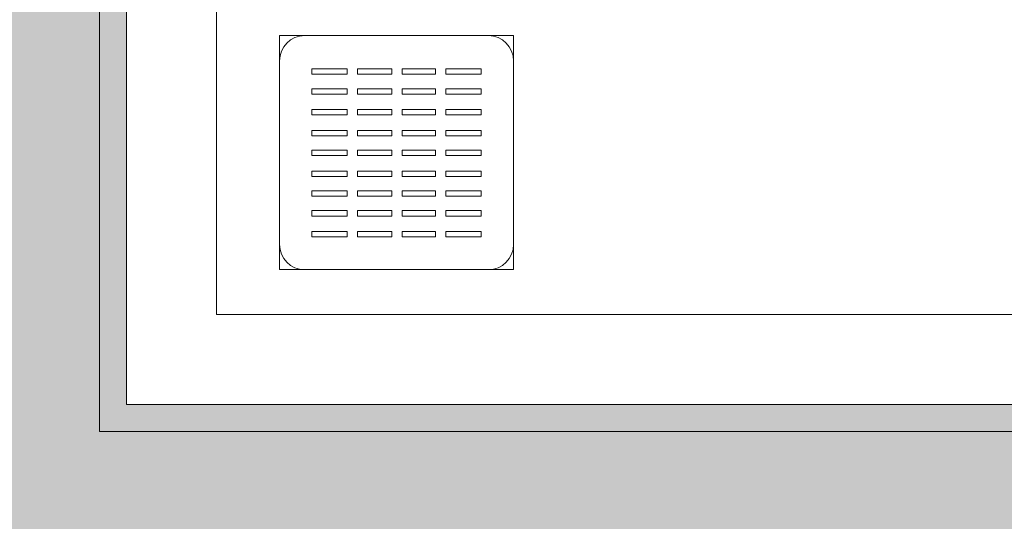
# Model space of a CAD drawing. Header units: millimetres. Extents: x 4.1 to 90.4, y -1.2 to 68.4.
# Tile 43 of 256: x 34.725 to 35.272, y 43.28 to 43.559. Entities that reach past the tile are written whole.
import ezdxf

# ---------------------------------------------------------------- set-up
doc = ezdxf.new("R2010")
doc.units = ezdxf.units.MM
for name, color, linetype, lineweight in [('A-FLOR-PATT', 7, 'Continuous', 15), ('A-WALL', 7, 'Continuous', 5), ('I-WALL', 7, 'Continuous', 5), ('P-SANR-FIXT', 7, 'Continuous', 5)]:
    doc.layers.add(name, color=color, linetype=linetype, lineweight=lineweight)

# ---------------------------------------------------------------- blocks, each defined once
blk = doc.blocks.new('LAG-D2010-APPAREILS SANITAIRES-RECEVEUR DE DOUCHE-900x900mm - LAG-D2010-APPAREILS SANITAIRES-RECEVEUR DE DOUCHE-900x900mm-V9-MUC-LAG-PRO-PLA-ARC-TZN-SS01-AP04B-04RP Maçonnerie')
at = {"layer": 'P-SANR-FIXT', "color": 9, "true_color": 0xc0c0c0}
for p, q in [((0.1, -0.9), (0.1, -0.55352)), ((0.1, -0.55352), (0.1, -0.9)), ((0.1, -0.9), (0.1, -0.55352)), ((0.26494, -0.745), (0.13494, -0.745)), ((0.13494, -0.745), (0.13494, -0.8751)), ((0.14894, -0.745), (0.25094, -0.745)), ((0.26494, -0.8751), (0.26494, -0.745)), ((0.13494, -0.8611), (0.13494, -0.759)), ((0.26494, -0.759), (0.26494, -0.8611)), ((0.15294, -0.7635), (0.17255, -0.7635)), ((0.15294, -0.76649), (0.15294, -0.7635)), ((0.17255, -0.7635), (0.17255, -0.76649)), ((0.17835, -0.7635), (0.19728, -0.7635)), ((0.17835, -0.7635), (0.17835, -0.76649)), ((0.19728, -0.7635), (0.19728, -0.76649)), ((0.20308, -0.7635), (0.22154, -0.7635)), ((0.20308, -0.7635), (0.20308, -0.76649)), ((0.22154, -0.7635), (0.22154, -0.76649)), ((0.22734, -0.7635), (0.24695, -0.7635)), ((0.22734, -0.7635), (0.22734, -0.76649)), ((0.24695, -0.7635), (0.24695, -0.76649)), ((0.15294, -0.76649), (0.17255, -0.76649)), ((0.17835, -0.76649), (0.19728, -0.76649)), ((0.20308, -0.76649), (0.22154, -0.76649)), ((0.22734, -0.76649), (0.24695, -0.76649)), ((0.15294, -0.7745), (0.17255, -0.7745)), ((0.15294, -0.77749), (0.15294, -0.7745)), ((0.17255, -0.7745), (0.17255, -0.77749)), ((0.17835, -0.7745), (0.19728, -0.7745)), ((0.17835, -0.7745), (0.17835, -0.77749)), ((0.19728, -0.7745), (0.19728, -0.77749)), ((0.20308, -0.7745), (0.22154, -0.7745)), ((0.20308, -0.7745), (0.20308, -0.77749)), ((0.22154, -0.7745), (0.22154, -0.77749)), ((0.22734, -0.7745), (0.24695, -0.7745)), ((0.22734, -0.7745), (0.22734, -0.77749)), ((0.24695, -0.7745), (0.24695, -0.77749)), ((0.15294, -0.77749), (0.17255, -0.77749)), ((0.17835, -0.77749), (0.19728, -0.77749)), ((0.20308, -0.77749), (0.22154, -0.77749)), ((0.22734, -0.77749), (0.24695, -0.77749)), ((0.15294, -0.78613), (0.17255, -0.78613)), ((0.15294, -0.78911), (0.15294, -0.78613)), ((0.17255, -0.78613), (0.17255, -0.78911)), ((0.17835, -0.78613), (0.19728, -0.78613)), ((0.17835, -0.78613), (0.17835, -0.78911)), ((0.19728, -0.78613), (0.19728, -0.78911)), ((0.20308, -0.78613), (0.22154, -0.78613)), ((0.20308, -0.78613), (0.20308, -0.78911)), ((0.22154, -0.78613), (0.22154, -0.78911)), ((0.22734, -0.78613), (0.24695, -0.78613)), ((0.22734, -0.78613), (0.22734, -0.78911)), ((0.24695, -0.78613), (0.24695, -0.78911)), ((0.15294, -0.78911), (0.17255, -0.78911)), ((0.17835, -0.78911), (0.19728, -0.78911)), ((0.20308, -0.78911), (0.22154, -0.78911)), ((0.22734, -0.78911), (0.24695, -0.78911)), ((0.15294, -0.79767), (0.17255, -0.79767)), ((0.15294, -0.80066), (0.15294, -0.79767)), ((0.17255, -0.79767), (0.17255, -0.80066)), ((0.17835, -0.79767), (0.19728, -0.79767)), ((0.17835, -0.79767), (0.17835, -0.80066)), ((0.19728, -0.79767), (0.19728, -0.80066)), ((0.20308, -0.79767), (0.22154, -0.79767)), ((0.20308, -0.79767), (0.20308, -0.80066)), ((0.22154, -0.79767), (0.22154, -0.80066)), ((0.22734, -0.79767), (0.24695, -0.79767)), ((0.22734, -0.79767), (0.22734, -0.80066)), ((0.24695, -0.79767), (0.24695, -0.80066)), ((0.15294, -0.80066), (0.17255, -0.80066)), ((0.17835, -0.80066), (0.19728, -0.80066)), ((0.20308, -0.80066), (0.22154, -0.80066)), ((0.22734, -0.80066), (0.24695, -0.80066)), ((0.15294, -0.80867), (0.17255, -0.80867)), ((0.15294, -0.81166), (0.15294, -0.80867)), ((0.17255, -0.80867), (0.17255, -0.81166)), ((0.17835, -0.80867), (0.19728, -0.80867)), ((0.17835, -0.80867), (0.17835, -0.81166)), ((0.19728, -0.80867), (0.19728, -0.81166)), ((0.20308, -0.80867), (0.22154, -0.80867)), ((0.20308, -0.80867), (0.20308, -0.81166)), ((0.22154, -0.80867), (0.22154, -0.81166)), ((0.22734, -0.80867), (0.24695, -0.80867)), ((0.22734, -0.80867), (0.22734, -0.81166)), ((0.24695, -0.80867), (0.24695, -0.81166)), ((0.15294, -0.81166), (0.17255, -0.81166)), ((0.17835, -0.81166), (0.19728, -0.81166)), ((0.20308, -0.81166), (0.22154, -0.81166)), ((0.22734, -0.81166), (0.24695, -0.81166)), ((0.15294, -0.8203), (0.17255, -0.8203)), ((0.15294, -0.82328), (0.15294, -0.8203)), ((0.17255, -0.8203), (0.17255, -0.82328)), ((0.17835, -0.8203), (0.19728, -0.8203)), ((0.17835, -0.8203), (0.17835, -0.82328)), ((0.19728, -0.8203), (0.19728, -0.82328)), ((0.20308, -0.8203), (0.22154, -0.8203)), ((0.20308, -0.8203), (0.20308, -0.82328)), ((0.22154, -0.8203), (0.22154, -0.82328)), ((0.22734, -0.8203), (0.24695, -0.8203)), ((0.22734, -0.8203), (0.22734, -0.82328)), ((0.24695, -0.8203), (0.24695, -0.82328)), ((0.15294, -0.82328), (0.17255, -0.82328)), ((0.17835, -0.82328), (0.19728, -0.82328)), ((0.20308, -0.82328), (0.22154, -0.82328)), ((0.22734, -0.82328), (0.24695, -0.82328)), ((0.15294, -0.8313), (0.17255, -0.8313)), ((0.15294, -0.83428), (0.15294, -0.8313)), ((0.17255, -0.8313), (0.17255, -0.83428)), ((0.17835, -0.8313), (0.19728, -0.8313)), ((0.17835, -0.8313), (0.17835, -0.83428)), ((0.19728, -0.8313), (0.19728, -0.83428)), ((0.20308, -0.8313), (0.22154, -0.8313)), ((0.20308, -0.8313), (0.20308, -0.83428)), ((0.22154, -0.8313), (0.22154, -0.83428)), ((0.22734, -0.8313), (0.24695, -0.8313)), ((0.22734, -0.8313), (0.22734, -0.83428)), ((0.24695, -0.8313), (0.24695, -0.83428)), ((0.15294, -0.83428), (0.17255, -0.83428)), ((0.17835, -0.83428), (0.19728, -0.83428)), ((0.20308, -0.83428), (0.22154, -0.83428)), ((0.22734, -0.83428), (0.24695, -0.83428)), ((0.15294, -0.8423), (0.17255, -0.8423)), ((0.15294, -0.84528), (0.15294, -0.8423)), ((0.15294, -0.84528), (0.17255, -0.84528)), ((0.17255, -0.8423), (0.17255, -0.84528)), ((0.17835, -0.8423), (0.19728, -0.8423)), ((0.17835, -0.8423), (0.17835, -0.84528)), ((0.17835, -0.84528), (0.19728, -0.84528)), ((0.19728, -0.8423), (0.19728, -0.84528)), ((0.20308, -0.8423), (0.22154, -0.8423)), ((0.20308, -0.8423), (0.20308, -0.84528)), ((0.20308, -0.84528), (0.22154, -0.84528)), ((0.22154, -0.8423), (0.22154, -0.84528)), ((0.22734, -0.8423), (0.24695, -0.8423)), ((0.22734, -0.8423), (0.22734, -0.84528)), ((0.22734, -0.84528), (0.24695, -0.84528)), ((0.24695, -0.8423), (0.24695, -0.84528)), ((0.15294, -0.85392), (0.17255, -0.85392)), ((0.15294, -0.85691), (0.15294, -0.85392)), ((0.15294, -0.85691), (0.17255, -0.85691)), ((0.17255, -0.85392), (0.17255, -0.85691)), ((0.17835, -0.85392), (0.19728, -0.85392)), ((0.17835, -0.85392), (0.17835, -0.85691)), ((0.17835, -0.85691), (0.19728, -0.85691)), ((0.19728, -0.85392), (0.19728, -0.85691)), ((0.20308, -0.85392), (0.22154, -0.85392)), ((0.20308, -0.85392), (0.20308, -0.85691)), ((0.20308, -0.85691), (0.22154, -0.85691)), ((0.22154, -0.85392), (0.22154, -0.85691)), ((0.22734, -0.85392), (0.24695, -0.85392)), ((0.22734, -0.85392), (0.22734, -0.85691)), ((0.22734, -0.85691), (0.24695, -0.85691)), ((0.24695, -0.85392), (0.24695, -0.85691)), ((0.13494, -0.8751), (0.26494, -0.8751)), ((0.25094, -0.8751), (0.14894, -0.8751)), ((0.9, -0.9), (0.1, -0.9)), ((0.1, -0.9), (0.9, -0.9)), ((0.9, -0.9), (0.1, -0.9))]:
    blk.add_line(p, q, dxfattribs=at)
for centre, start, end in [((0.14894, -0.759), 90, 180), ((0.25094, -0.759), 360, 90), ((0.14894, -0.8611), 180, 270), ((0.25094, -0.8611), 270, 0)]:
    blk.add_arc(centre, 0.014, start, end, dxfattribs=at)

msp = doc.modelspace()

# ---------------------------------------------------------------- hatches: boundary and pattern name
at = {"layer": 'A-FLOR-PATT'}
h = msp.add_hatch(dxfattribs=at)
h.set_pattern_fill('ANSI31', color=2)
h.set_pattern_definition([(45, (-136.6335, -114.262), (-2.245064, 2.245064), [])])
h.paths.add_polyline_path([(63.81071, 34.5549, 0.224216), (63.09248, 34.21603), (63.81071, 34.21603)])
h.paths.add_polyline_path([(63.81043, 33.6649), (62.88043, 33.6649), (62.88043, 33.6399), (63.81043, 33.6399)], flags=17)
h.paths.add_polyline_path([(63.81043, 33.6799), (62.88206, 33.6799, 0.004038), (62.88129, 33.6649), (63.81043, 33.6649)], flags=17)
h.paths.add_polyline_path([(63.81071, 35.6799), (63.81071, 35.69406), (61.38071, 35.6799), (61.38071, 33.5899), (63.81071, 33.5899), (63.81071, 33.59412), (63.8107, 33.59543), (63.80973, 33.5964), (63.81043, 33.5964), (63.81043, 33.6249), (62.88043, 33.6249), (62.88043, 33.6649), (62.88043, 33.6799), (62.88129, 33.6799, -0.401668), (63.81043, 34.5699), (63.81043, 34.5841), (63.81043, 34.5999), (63.81071, 34.5999)])
h.paths.add_polyline_path([(63.81071, 34.21603), (63.09248, 34.21603, 0.158726), (62.88206, 33.6799), (63.81071, 33.6799)], flags=17)
h.paths.add_polyline_path([(60.42711, 36.71651), (59.58961, 36.71651), (59.58961, 36.74901), (60.42711, 36.74901), (60.42711, 36.73634)], flags=17)
h.paths.add_polyline_path([(58.18211, 45.89219), (58.14961, 45.89219), (58.14961, 46.67969), (58.18211, 46.67969), (58.18211, 46.08016)], flags=17)
h.paths.add_polyline_path([(49.93933, 49.36797), (50.77683, 49.36797), (50.77683, 49.33547), (49.93933, 49.33547), (49.93933, 49.36392)], flags=16)
h.paths.add_polyline_path([(59.68961, 35.84424), (60.42461, 35.84424), (60.42461, 36.71151), (60.42711, 36.71151), (60.42711, 36.71651), (60.46961, 36.71651), (60.46961, 36.72901), (60.51961, 36.72901), (60.51961, 36.74901), (60.58933, 36.74901), (60.58933, 38.07401), (60.51961, 38.07401), (60.51961, 38.09401), (60.46961, 38.09401), (60.46961, 38.10651), (60.42711, 38.10651), (60.42711, 38.11151), (60.42461, 38.11151), (60.42461, 38.18651), (59.67461, 38.18651), (59.67461, 42.43651), (59.70777, 42.43651), (59.70777, 44.16469), (59.56121, 44.16469), (59.56121, 44.37969), (59.57621, 44.37969), (59.57621, 45.67969), (59.56121, 45.68023), (59.56121, 45.71469), (58.18711, 45.71469), (58.18711, 45.79719), (58.16961, 45.79719), (58.16961, 45.84969), (58.18211, 45.84969), (58.18211, 45.89219), (58.18711, 45.89219), (58.18711, 45.89469), (58.50461, 45.89469), (58.50461, 49.48167), (58.0969, 49.48167), (58.0962, 49.48584), (58.0954, 49.48547), (58.0954, 49.52967), (58.07857, 49.53047), (58.0774, 49.53047), (58.0782, 49.6175), (58.0782, 49.61867), (58.0954, 49.61867), (58.0954, 49.64667), (57.1654, 49.64643), (57.1654, 49.61867), (57.18222, 49.61787), (57.1834, 49.61787), (57.1826, 49.53084), (57.1826, 49.52967), (57.1654, 49.52967), (57.1646, 49.48584), (57.1646, 49.48467), (57.1639, 49.48467), (57.1639, 49.48167), (49.94183, 49.48163), (49.94183, 49.37297), (49.93933, 49.37297), (49.93933, 49.36797), (49.89683, 49.36797), (49.89683, 49.35547), (49.84683, 49.35547), (49.84683, 49.33547), (49.05185, 49.33547), (49.05185, 49.36797), (49.84433, 49.36797), (49.84433, 49.37297), (49.76183, 49.37297), (49.76183, 49.48167), (44.25322, 49.48167), (44.25252, 49.48584), (44.25172, 49.48547), (44.25172, 49.49667), (43.32172, 49.49667), (43.32092, 49.48584), (43.32092, 49.48467), (43.32022, 49.48467), (43.32022, 49.48167), (29.00885, 49.48167), (29.00815, 49.48584), (29.00735, 49.48547), (29.00735, 49.52967), (28.99052, 49.53047), (28.98935, 49.53047), (28.99015, 49.6175), (28.99015, 49.61867), (29.00735, 49.61867), (29.00735, 49.64667), (27.54735, 49.64667), (27.54735, 49.61867), (27.56417, 49.61787), (27.56535, 49.61787), (27.56455, 49.53084), (27.56455, 49.52967), (27.54735, 49.52967), (27.54655, 49.48584), (27.54655, 49.48467), (27.54585, 49.48467), (27.54585, 49.48167), (27.28427, 49.48167), (27.28427, 55.03924), (27.25427, 55.03924), (27.25427, 55.05424), (27.21427, 55.05424), (27.21427, 55.20424), (26.39427, 55.20424), (26.39427, 55.05424), (26.35427, 55.05424), (26.35427, 55.03924), (25.91427, 55.03924), (25.91427, 51.33924), (25.25927, 51.33924), (25.25927, 51.03424), (25.24427, 51.03424), (25.24427, 50.99424), (25.09427, 50.99424), (25.09427, 50.11424), (25.24427, 50.11424), (25.24427, 50.07424), (25.25927, 50.07424), (25.25927, 47.87924), (25.28927, 47.87924), (25.28927, 47.86424), (25.32927, 47.86424), (25.32927, 48.68424), (25.36927, 48.68424), (25.36927, 47.86424), (26.18927, 47.86424), (26.18927, 47.87924), (29.20433, 47.87924), (29.20433, 47.86424), (30.10433, 47.86424), (30.10433, 47.87924), (30.46073, 47.87924), (30.46073, 47.86424), (31.36073, 47.86424), (31.36073, 47.87924), (35.79096, 47.87924), (35.79096, 47.86424), (36.69096, 47.86424), (36.69096, 47.87924), (39.96843, 47.87924), (39.96843, 47.86424), (40.86843, 47.86424), (40.86843, 47.87924), (43.96113, 47.87924), (43.96113, 47.86424), (44.86113, 47.86424), (44.86113, 47.87924), (46.45433, 47.87924), (46.45433, 47.86424), (47.35433, 47.86424), (47.35433, 47.87924), (49.76183, 47.87924), (49.76183, 47.97297), (49.84433, 47.97297), (49.84433, 47.97797), (49.05185, 47.97797), (49.05185, 48.01047), (49.84683, 48.01047), (49.84683, 47.99047), (49.89683, 47.99047), (49.89683, 47.97797), (49.93933, 47.97797), (49.93933, 47.97297), (49.94183, 47.97297), (49.94183, 47.87924), (50.96433, 47.87924), (50.96433, 47.9186), (51.91316, 47.9186), (51.91316, 47.86424), (51.92316, 47.86424), (51.92316, 47.87924), (54.00203, 47.87924), (54.00203, 46.68924), (54.13553, 46.68924), (54.13623, 46.68507), (54.13703, 46.68474), (54.13703, 46.67424), (55.06703, 46.67424), (55.06783, 46.68507), (55.06783, 46.68624), (55.06853, 46.68624), (55.06853, 46.68924), (56.48461, 46.68924), (56.48487, 45.89469), (56.78711, 45.89469), (56.78711, 45.89219), (56.79211, 45.89219), (56.79211, 45.84969), (56.80461, 45.84969), (56.80461, 45.79719), (56.78711, 45.79719), (56.78711, 45.71469), (56.48461, 45.71469), (56.48461, 45.61769), (56.49661, 45.61769), (56.49661, 44.31469), (56.48461, 44.31469), (56.48487, 43.68747), (56.49661, 43.68747), (56.49661, 42.58447), (56.48461, 42.58447), (56.48461, 42.38574), (56.48044, 42.38504), (56.48011, 42.38424), (56.46961, 42.38424), (56.46965, 41.45424), (56.48044, 41.45344), (56.48161, 41.45344), (56.48161, 41.45274), (56.48461, 41.45274), (56.48487, 35.85924), (58.88433, 35.85924), (58.88433, 36.71966), (59.51433, 36.71966), (59.51433, 35.84424)])
h.paths.add_polyline_path([(60.58933, 36.71151), (60.58933, 36.71651), (60.52211, 36.71651), (60.52211, 36.71151)], flags=17)
h.paths.add_polyline_path([(59.76745, 38.07401), (59.58961, 38.07401), (59.58961, 38.10651), (60.42711, 38.10651), (60.42711, 38.07401), (59.88447, 38.07401)], flags=16)
h.paths.add_polyline_path([(60.58933, 38.10651), (60.58933, 38.11151), (60.52211, 38.11151), (60.52211, 38.10651), (60.58908, 38.10651)], flags=17)
h.paths.add_polyline_path([(59.19933, 43.66469), (59.13593, 43.67075), (59.07474, 43.68853), (59.01877, 43.71681), (58.96952, 43.75426), (58.92801, 43.7998), (58.89498, 43.85314), (58.87231, 43.91165), (58.86078, 43.97332), (58.86078, 44.03606), (58.87433, 44.10295), (58.89498, 44.15624), (58.92911, 44.21079), (58.97028, 44.25596), (59.02035, 44.29377), (59.08254, 44.32345), (59.14107, 44.33929), (59.20527, 44.34414), (59.26402, 44.33827), (59.32393, 44.32085), (59.37989, 44.29258), (59.42914, 44.25513), (59.47066, 44.20959), (59.50369, 44.15624), (59.52635, 44.09774), (59.53788, 44.03606), (59.53788, 43.97332), (59.52635, 43.91165), (59.50369, 43.85314), (59.46956, 43.79859), (59.42839, 43.75343), (59.37832, 43.71562), (59.31613, 43.68594), (59.26181, 43.67048), (59.20441, 43.66516)], flags=16)
h.paths.add_polyline_path([(56.79616, 45.89219), (56.79211, 45.89219), (56.79211, 46.67969), (56.82461, 46.67969), (56.82461, 45.89219)], flags=16)
h.paths.add_polyline_path([(54.13703, 46.68624), (54.13703, 47.61624), (54.17703, 47.61624), (54.17703, 46.68624)], flags=16)
h.paths.add_polyline_path([(49.94183, 47.97797), (49.93933, 47.97797), (49.93933, 48.01047), (50.77683, 48.01047), (50.77683, 47.97797), (50.36399, 47.97797)], flags=16)
h.paths.add_polyline_path([(56.2244, 48.28965), (56.17307, 48.29218), (56.12345, 48.30558), (56.07525, 48.33139), (56.03829, 48.36207), (56.00665, 48.40257), (55.98435, 48.44887), (55.97242, 48.49886), (55.97242, 48.55531), (55.98164, 48.60154), (56.00274, 48.64941), (56.03458, 48.69233), (56.07307, 48.72601), (56.11896, 48.7511), (56.17109, 48.76579), (56.2214, 48.769), (56.27309, 48.76094), (56.3218, 48.74187), (56.36522, 48.71271), (56.40286, 48.67224), (56.42937, 48.62687), (56.44497, 48.58046), (56.45049, 48.52844), (56.44319, 48.4723), (56.42763, 48.427), (56.40088, 48.38311), (56.3654, 48.34593), (56.32282, 48.31715), (56.27509, 48.2981), (56.23959, 48.29218)], flags=16)
h.paths.add_polyline_path([(43.36172, 48.55467), (43.32172, 48.55467), (43.32172, 49.48467), (43.36172, 49.48467), (43.36172, 49.108)], flags=16)
h.paths.add_polyline_path([(57.1819, 49.53117), (57.1819, 49.61717), (57.1639, 49.61717), (57.16497, 49.53117), (57.1654, 49.53117)], flags=17)
h.paths.add_polyline_path([(58.0789, 49.53117), (58.0969, 49.53117), (58.0969, 49.61717), (58.0789, 49.61717), (58.0789, 49.54421)], flags=17)
h.paths.add_polyline_path([(29.00735, 49.53117), (29.00885, 49.53117), (29.00885, 49.61717), (28.99085, 49.61717), (28.99085, 49.53117), (29.00471, 49.53117)], flags=17)
h.paths.add_polyline_path([(27.56385, 49.53117), (27.56385, 49.61717), (27.54585, 49.61717), (27.54585, 49.53117), (27.54735, 49.53117)], flags=17)
h.paths.add_polyline_path([(63.81071, 33.60912), (63.82243, 33.60912), (63.82243, 33.6384), (63.98743, 33.6384), (63.98743, 34.5564), (63.82243, 34.5564), (63.81071, 34.5564)])
at = {"layer": 'I-WALL'}
for points in [[(34.76951, 41.3699), (34.76951, 41.7212), (34.76164, 41.7212), (34.76197, 41.74195), (34.76951, 41.74215), (34.76951, 41.79408), (34.75851, 41.79553), (34.75851, 41.81481), (34.76951, 41.81498), (34.76951, 41.8672), (34.76164, 41.8672), (34.76197, 41.88795), (34.76951, 41.88815), (34.76951, 42.7812), (34.76164, 42.7812), (34.76197, 42.80195), (34.76951, 42.80215), (34.76951, 42.85408), (34.75851, 42.85553), (34.75851, 42.87481), (34.76951, 42.87498), (34.76951, 42.9272), (34.76164, 42.9272), (34.76197, 42.94795), (34.76951, 42.94815), (34.76951, 43.6812), (34.76164, 43.6812), (34.76197, 43.70195), (34.76951, 43.70215), (34.76951, 43.75408), (34.75851, 43.75553), (34.75851, 43.77481), (34.76951, 43.77498), (34.76951, 43.8272), (34.76164, 43.8272), (34.76164, 43.84795), (34.76951, 43.84815), (34.76951, 44.2599), (34.66951, 44.2599), (34.66951, 41.3699)], [(35.66951, 43.3299), (35.68451, 43.3299), (35.68451, 43.3449), (34.76951, 43.3449), (34.76951, 43.3299), (35.2759, 43.3299)], [(34.76951, 43.2799), (35.66951, 43.2799), (35.66951, 43.3299), (34.76951, 43.3299)], [(34.76951, 43.2649), (35.68451, 43.2649), (35.68451, 43.2799), (34.76951, 43.2799)]]:
    msp.add_hatch(color=9, dxfattribs=at).paths.add_polyline_path(points)
h = msp.add_hatch(color=9, dxfattribs=at)
h.paths.add_polyline_path([(34.76951, 43.3449), (34.78451, 43.3449), (34.78451, 43.6812), (34.76951, 43.6812), (34.76951, 43.5143)])
h.paths.add_polyline_path([(34.76951, 43.70202), (34.78451, 43.70215), (34.78451, 43.75368), (34.76951, 43.75368), (34.76951, 43.70215)])
h.paths.add_polyline_path([(34.78451, 43.77936), (34.78451, 43.8272), (34.76951, 43.8272), (34.76951, 43.77936), (34.77935, 43.77936)])
h.paths.add_polyline_path([(34.78451, 43.77741), (34.78451, 43.77936), (34.76951, 43.77855), (34.76951, 43.77741), (34.78063, 43.77741)])
h.paths.add_polyline_path([(34.76951, 43.77488), (34.78451, 43.77539), (34.78451, 43.77741), (34.76951, 43.77718), (34.76951, 43.77498)])
h.paths.add_polyline_path([(34.76951, 43.84802), (34.78451, 43.84815), (34.78451, 44.2449), (34.76951, 44.2449), (34.76951, 43.84815)])

# ---------------------------------------------------------------- linework, layer by layer
at = {"layer": 'A-WALL'}
msp.add_line((35.66951, 43.3299), (34.76951, 43.3299), dxfattribs=at)
at = {"layer": 'I-WALL', "lineweight": 13}
for p, q in [((34.76951, 43.6812), (34.76951, 43.3299)), ((34.78451, 43.3449), (34.78451, 43.68126)), ((35.68451, 43.3449), (34.78451, 43.3449))]:
    msp.add_line(p, q, dxfattribs=at)

# ---------------------------------------------------------------- block references
at = {"layer": 'P-SANR-FIXT', "color": 9, "true_color": 0xc0c0c0}
msp.add_blockref('LAG-D2010-APPAREILS SANITAIRES-RECEVEUR DE DOUCHE-900x900mm - LAG-D2010-APPAREILS SANITAIRES-RECEVEUR DE DOUCHE-900x900mm-V9-MUC-LAG-PRO-PLA-ARC-TZN-SS01-AP04B-04RP Maçonnerie', (34.73451, 44.2949), dxfattribs=at)

doc.saveas('drawing.dxf')
